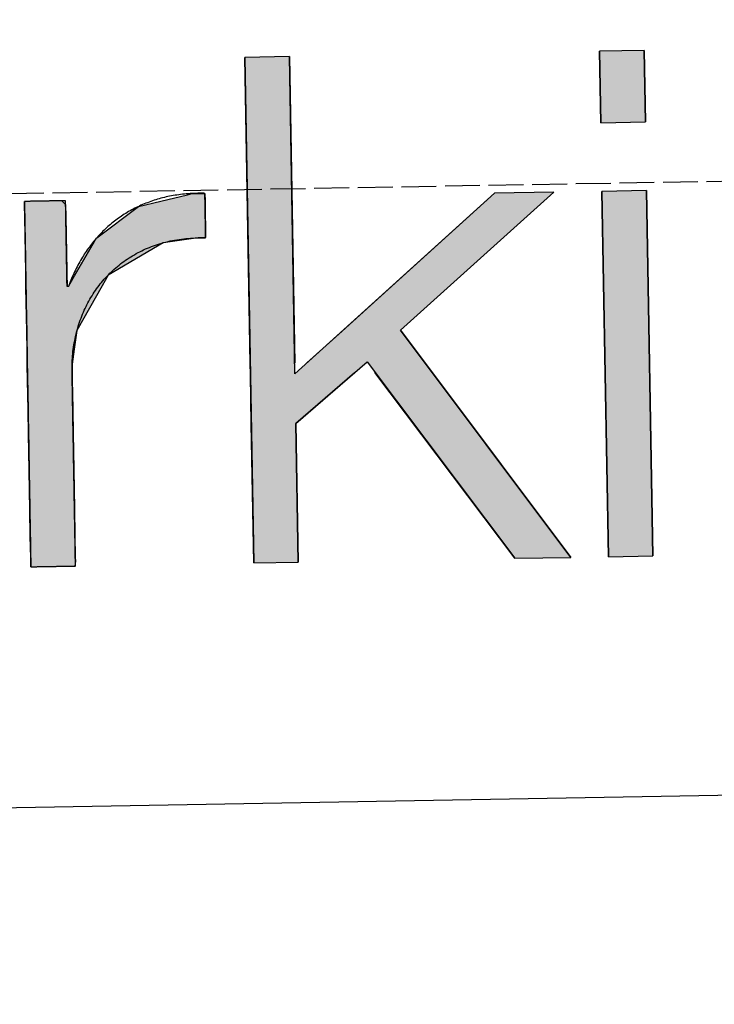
# Model space of a CAD drawing. Extents: x 1073 to 6773, y 5641 to 12616.
# Tile 23 of 69: x 3426 to 3526, y 7998 to 8139. Entities that reach past the tile are written whole.
import ezdxf

# ---------------------------------------------------------------- set-up
doc = ezdxf.new("R2010")
doc.units = 0
doc.linetypes.add('GEN3', pattern=[6.25, 5, -1.25])
doc.layers.get('0').update_dxf_attribs({"linetype": 'CONTINUOUS'})
doc.layers.add('3', color=6, linetype='GEN3')
doc.layers.add('LOGO', color=7, linetype='CONTINUOUS')

# ---------------------------------------------------------------- blocks, each defined once
blk = doc.blocks.new('*U34')
at = {"layer": 'LOGO', "color": 30, "linetype": 'CONTINUOUS'}
for p, q in [((45.79, 7.506), (45.793, 7.555)), ((46.561, 7.555), (46.611, 7.506)), ((48.612, 7.513), (49.161, 7.635)), ((49.161, 7.635), (49.261, 7.657)), ((49.261, 7.657), (49.273, 7.659)), ((49.273, 7.659), (49.524, 7.657)), ((49.524, 7.657), (49.524, 7.635)), ((49.524, 7.635), (49.524, 7.513)), ((45.79, 7.479), (45.79, 7.506)), ((45.79, 7.23), (45.79, 7.479)), ((46.611, 7.506), (46.64, 7.479)), ((46.64, 7.479), (46.64, 7.23)), ((47.273, 6.774), (48.146, 7.41)), ((48.146, 7.41), (48.612, 7.513)), ((49.524, 7.513), (49.524, 7.41)), ((49.524, 7.41), (49.524, 6.774)), ((45.79, 6.098), (45.79, 7.23)), ((46.64, 7.23), (46.64, 6.098)), ((47.194, 6.652), (47.247, 6.739)), ((47.247, 6.739), (47.248, 6.741)), ((47.248, 6.741), (47.264, 6.768)), ((47.264, 6.768), (47.273, 6.774)), ((49.369, 6.739), (48.645, 6.652)), ((49.524, 6.741), (49.369, 6.739)), ((49.524, 6.774), (49.524, 6.768)), ((49.524, 6.768), (49.524, 6.741)), ((46.801, 6.001), (47.194, 6.652)), ((48.645, 6.652), (47.492, 6.001)), ((45.79, 6.06), (45.79, 6.098)), ((45.79, 5.783), (45.79, 6.06)), ((46.64, 6.098), (46.64, 6.06)), ((46.64, 6.06), (46.64, 5.783)), ((46.669, 5.783), (46.801, 6.001)), ((47.492, 6.001), (47.365, 5.783)), ((45.79, 4.865), (45.79, 5.783)), ((47.365, 5.783), (46.829, 4.865)), ((45.79, 4.482), (45.79, 4.865)), ((46.829, 4.865), (46.767, 4.482)), ((45.79, 4.172), (45.79, 4.482)), ((46.767, 4.482), (46.716, 4.172)), ((45.79, 3.853), (45.79, 4.172)), ((46.716, 4.172), (46.713, 3.853)), ((45.79, 3.25), (45.79, 3.853)), ((46.713, 3.853), (46.713, 3.25)), ((45.79, 2.727), (45.79, 3.25)), ((46.713, 3.25), (46.713, 2.727)), ((45.79, 2.388), (45.79, 2.727)), ((46.713, 2.727), (46.713, 2.388)), ((45.79, 1.18), (45.79, 2.388)), ((46.713, 2.388), (46.713, 1.18)), ((45.79, 0.629), (45.79, 1.18)), ((46.713, 1.18), (46.713, 0.629)), ((45.79, 0.186), (45.79, 0.629)), ((46.713, 0.629), (46.713, 0.186)), ((45.79, 0.099), (45.79, 0.186)), ((45.79, 0), (45.79, 0.099)), ((46.713, 0.099), (46.703, 0)), ((46.713, 0.186), (46.713, 0.099))]:
    blk.add_line(p, q, dxfattribs=at)
at = {"layer": 'LOGO', "color": 30, "linetype": 'CONTINUOUS', "extrusion": (0, 0, -1)}
for points in [[(-45.793, 7.555), (-46.611, 7.506), (-45.79, 7.506)], [(-45.793, 7.555), (-46.561, 7.555), (-46.611, 7.506)], [(-49.161, 7.635), (-49.524, 7.513), (-48.612, 7.513)], [(-49.261, 7.657), (-49.524, 7.635), (-49.161, 7.635)], [(-49.161, 7.635), (-49.524, 7.635), (-49.524, 7.513)], [(-49.273, 7.659), (-49.524, 7.657), (-49.261, 7.657)], [(-49.261, 7.657), (-49.524, 7.657), (-49.524, 7.635)], [(-45.79, 7.506), (-46.64, 7.479), (-45.79, 7.479)], [(-45.79, 7.506), (-46.611, 7.506), (-46.64, 7.479)], [(-45.79, 7.479), (-46.64, 7.23), (-45.79, 7.23)], [(-45.79, 7.479), (-46.64, 7.479), (-46.64, 7.23)], [(-48.146, 7.41), (-49.524, 6.774), (-47.273, 6.774)], [(-48.612, 7.513), (-49.524, 7.41), (-48.146, 7.41)], [(-48.146, 7.41), (-49.524, 7.41), (-49.524, 6.774)], [(-48.612, 7.513), (-49.524, 7.513), (-49.524, 7.41)], [(-45.79, 7.23), (-46.64, 6.098), (-45.79, 6.098)], [(-45.79, 7.23), (-46.64, 7.23), (-46.64, 6.098)], [(-47.247, 6.739), (-48.645, 6.652), (-47.194, 6.652)], [(-47.248, 6.741), (-49.369, 6.739), (-47.247, 6.739)], [(-47.247, 6.739), (-49.369, 6.739), (-48.645, 6.652)], [(-47.264, 6.768), (-49.524, 6.741), (-47.248, 6.741)], [(-47.248, 6.741), (-49.524, 6.741), (-49.369, 6.739)], [(-47.273, 6.774), (-49.524, 6.768), (-47.264, 6.768)], [(-47.264, 6.768), (-49.524, 6.768), (-49.524, 6.741)], [(-47.273, 6.774), (-49.524, 6.774), (-49.524, 6.768)], [(-47.194, 6.652), (-47.492, 6.001), (-46.801, 6.001)], [(-47.194, 6.652), (-48.645, 6.652), (-47.492, 6.001)], [(-45.79, 6.098), (-46.64, 6.06), (-45.79, 6.06)], [(-45.79, 6.098), (-46.64, 6.098), (-46.64, 6.06)], [(-45.79, 6.06), (-46.64, 5.783), (-45.79, 5.783)], [(-45.79, 6.06), (-46.64, 6.06), (-46.64, 5.783)], [(-46.801, 6.001), (-47.365, 5.783), (-46.669, 5.783)], [(-46.801, 6.001), (-47.492, 6.001), (-47.365, 5.783)], [(-45.79, 5.783), (-46.829, 4.865), (-45.79, 4.865)], [(-45.79, 5.783), (-47.365, 5.783), (-46.829, 4.865)], [(-45.79, 4.865), (-46.767, 4.482), (-45.79, 4.482)], [(-45.79, 4.865), (-46.829, 4.865), (-46.767, 4.482)], [(-45.79, 4.482), (-46.716, 4.172), (-45.79, 4.172)], [(-45.79, 4.482), (-46.767, 4.482), (-46.716, 4.172)], [(-45.79, 4.172), (-46.713, 3.853), (-45.79, 3.853)], [(-45.79, 4.172), (-46.716, 4.172), (-46.713, 3.853)], [(-45.79, 3.853), (-46.713, 3.25), (-45.79, 3.25)], [(-45.79, 3.853), (-46.713, 3.853), (-46.713, 3.25)], [(-45.79, 3.25), (-46.713, 2.727), (-45.79, 2.727)], [(-45.79, 3.25), (-46.713, 3.25), (-46.713, 2.727)], [(-45.79, 2.727), (-46.713, 2.388), (-45.79, 2.388)], [(-45.79, 2.727), (-46.713, 2.727), (-46.713, 2.388)], [(-45.79, 2.388), (-46.713, 1.18), (-45.79, 1.18)], [(-45.79, 2.388), (-46.713, 2.388), (-46.713, 1.18)], [(-45.79, 1.18), (-46.713, 0.629), (-45.79, 0.629)], [(-45.79, 1.18), (-46.713, 1.18), (-46.713, 0.629)], [(-45.79, 0.629), (-46.713, 0.186), (-45.79, 0.186)], [(-45.79, 0.629), (-46.713, 0.629), (-46.713, 0.186)], [(-45.79, 0.186), (-46.713, 0.099), (-45.79, 0.099)], [(-45.79, 0.186), (-46.713, 0.186), (-46.713, 0.099)], [(-45.79, 0.099), (-46.703, 0), (-45.79, 0)], [(-45.79, 0.099), (-46.713, 0.099), (-46.703, 0)]]:
    blk.add_solid(points, dxfattribs=at)
blk = doc.blocks.new('*U35')
at = {"layer": 'LOGO', "color": 30, "linetype": 'CONTINUOUS'}
for p, q in [((50.4, 4.114), (50.4, 10.454)), ((51.322, 10.454), (51.322, 4.114)), ((52.31, 4.758), (55.51, 7.555)), ((56.74, 7.555), (53.518, 4.758)), ((51.574, 4.114), (52.31, 4.758)), ((53.518, 4.758), (53.984, 4.114)), ((50.4, 3.894), (50.4, 4.114)), ((53.984, 4.114), (54.143, 3.894)), ((50.4, 2.869), (50.4, 3.894)), ((52.552, 3.894), (51.322, 2.869)), ((55.802, 0), (52.975, 3.894)), ((54.143, 3.894), (56.959, 0)), ((50.4, 0), (50.4, 2.869)), ((51.322, 2.869), (51.322, 0))]:
    blk.add_line(p, q, dxfattribs=at)
at = {"layer": 'LOGO', "color": 30, "linetype": 'CONTINUOUS', "extrusion": (0, 0, -1)}
for points in [[(-50.4, 10.454), (-51.322, 4.114), (-50.4, 4.114)], [(-50.4, 10.454), (-51.322, 10.454), (-51.322, 4.114)], [(-55.51, 7.555), (-53.518, 4.758), (-52.31, 4.758)], [(-55.51, 7.555), (-56.74, 7.555), (-53.518, 4.758)], [(-52.31, 4.758), (-53.984, 4.114), (-51.574, 4.114)], [(-52.31, 4.758), (-53.518, 4.758), (-53.984, 4.114)], [(-50.4, 4.114), (-51.322, 3.894), (-50.4, 3.894)], [(-50.4, 4.114), (-51.322, 4.114), (-51.322, 3.894)], [(-51.574, 4.114), (-52.552, 3.894), (-51.322, 3.894)], [(-51.574, 4.114), (-52.816, 4.114), (-52.552, 3.894)], [(-52.816, 4.114), (-54.143, 3.894), (-52.975, 3.894)], [(-52.816, 4.114), (-53.984, 4.114), (-54.143, 3.894)], [(-50.4, 3.894), (-51.322, 2.869), (-50.4, 2.869)], [(-50.4, 3.894), (-52.552, 3.894), (-51.322, 2.869)], [(-52.975, 3.894), (-56.959, 0), (-55.802, 0)], [(-52.975, 3.894), (-54.143, 3.894), (-56.959, 0)], [(-50.4, 2.869), (-51.322, 0), (-50.4, 0)], [(-50.4, 2.869), (-51.322, 2.869), (-51.322, 0)]]:
    blk.add_solid(points, dxfattribs=at)
blk = doc.blocks.new('*U36')
at = {"layer": 'LOGO', "color": 30, "linetype": 'CONTINUOUS'}
for p, q in [((57.737, 8.975), (57.737, 10.454)), ((58.659, 10.454), (58.659, 8.975)), ((57.737, 0), (57.737, 7.555)), ((58.659, 7.555), (58.659, 0))]:
    blk.add_line(p, q, dxfattribs=at)
at = {"layer": 'LOGO', "color": 30, "linetype": 'CONTINUOUS', "extrusion": (0, 0, -1)}
for points in [[(-57.737, 10.454), (-58.659, 8.975), (-57.737, 8.975)], [(-57.737, 10.454), (-58.659, 10.454), (-58.659, 8.975)], [(-57.737, 7.555), (-58.659, 0), (-57.737, 0)], [(-57.737, 7.555), (-58.659, 7.555), (-58.659, 0)]]:
    blk.add_solid(points, dxfattribs=at)
blk = doc.blocks.new('KLAUS')
at = {"layer": 'LOGO'}
for points in [[(50.4, 0), (51.322, 0), (51.322, 2.869), (52.816, 4.114), (55.802, 0), (56.959, 0), (53.518, 4.758), (56.74, 7.555), (55.51, 7.555), (51.322, 3.894), (51.322, 10.454), (50.4, 10.454), (50.4, 0), (50.4, 0)], [(57.737, 8.975), (58.659, 8.975), (58.659, 10.454), (57.737, 10.454), (57.737, 8.975), (57.737, 8.975)], [(57.737, 0), (58.659, 0), (58.659, 7.555), (57.737, 7.555), (57.737, 0), (57.737, 0)]]:
    blk.add_lwpolyline(points, dxfattribs=at)
blk.add_polyline3d([(45.79, 0, 0), (45.791, 0, 0), (45.791, 0, 0), (45.793, 0, 0), (45.795, 0, 0), (45.797, 0, 0), (45.8, 0, 0), (45.803, 0, 0), (45.807, 0, 0), (45.812, 0, 0), (45.817, 0, 0), (45.822, 0, 0), (45.828, 0, 0), (45.834, 0, 0), (45.84, 0, 0), (45.847, 0, 0), (45.855, 0, 0), (45.862, 0, 0), (45.871, 0, 0), (45.879, 0, 0), (45.888, 0, 0), (45.897, 0, 0), (45.907, 0, 0), (45.916, 0, 0), (45.926, 0, 0), (45.937, 0, 0), (45.947, 0, 0), (45.959, 0, 0), (45.97, 0, 0), (45.981, 0, 0), (45.993, 0, 0), (46.005, 0, 0), (46.017, 0, 0), (46.029, 0, 0), (46.042, 0, 0), (46.054, 0, 0), (46.067, 0, 0), (46.08, 0, 0), (46.093, 0, 0), (46.106, 0, 0), (46.12, 0, 0), (46.133, 0, 0), (46.147, 0, 0), (46.161, 0, 0), (46.175, 0, 0), (46.188, 0, 0), (46.202, 0, 0), (46.216, 0, 0), (46.23, 0, 0), (46.244, 0, 0), (46.258, 0, 0), (46.272, 0, 0), (46.286, 0, 0), (46.3, 0, 0), (46.314, 0, 0), (46.327, 0, 0), (46.341, 0, 0), (46.355, 0, 0), (46.368, 0, 0), (46.382, 0, 0), (46.395, 0, 0), (46.409, 0, 0), (46.422, 0, 0), (46.435, 0, 0), (46.448, 0, 0), (46.46, 0, 0), (46.473, 0, 0), (46.485, 0, 0), (46.497, 0, 0), (46.509, 0, 0), (46.521, 0, 0), (46.532, 0, 0), (46.544, 0, 0), (46.555, 0, 0), (46.565, 0, 0), (46.576, 0, 0), (46.586, 0, 0), (46.596, 0, 0), (46.605, 0, 0), (46.614, 0, 0), (46.623, 0, 0), (46.632, 0, 0), (46.64, 0, 0), (46.648, 0, 0), (46.655, 0, 0), (46.662, 0, 0), (46.669, 0, 0), (46.675, 0, 0), (46.681, 0, 0), (46.686, 0, 0), (46.691, 0, 0), (46.695, 0, 0), (46.699, 0, 0), (46.703, 0, 0), (46.706, 0, 0), (46.708, 0, 0), (46.71, 0, 0), (46.712, 0, 0), (46.713, 0, 0), (46.713, 0, 0), (46.713, 0.001, 0), (46.713, 0.004, 0), (46.713, 0.01, 0), (46.713, 0.018, 0), (46.713, 0.028, 0), (46.713, 0.041, 0), (46.713, 0.055, 0), (46.713, 0.072, 0), (46.713, 0.091, 0), (46.713, 0.112, 0), (46.713, 0.135, 0), (46.713, 0.16, 0), (46.713, 0.186, 0), (46.713, 0.215, 0), (46.713, 0.245, 0), (46.713, 0.277, 0), (46.713, 0.311, 0), (46.713, 0.346, 0), (46.713, 0.383, 0), (46.713, 0.421, 0), (46.713, 0.461, 0), (46.713, 0.503, 0), (46.713, 0.545, 0), (46.713, 0.589, 0), (46.713, 0.634, 0), (46.713, 0.681, 0), (46.713, 0.729, 0), (46.713, 0.777, 0), (46.713, 0.827, 0), (46.713, 0.878, 0), (46.713, 0.93, 0), (46.713, 0.983, 0), (46.713, 1.036, 0), (46.713, 1.091, 0), (46.713, 1.146, 0), (46.713, 1.202, 0), (46.713, 1.259, 0), (46.713, 1.316, 0), (46.713, 1.374, 0), (46.713, 1.432, 0), (46.713, 1.491, 0), (46.713, 1.55, 0), (46.713, 1.61, 0), (46.713, 1.67, 0), (46.713, 1.73, 0), (46.713, 1.791, 0), (46.713, 1.852, 0), (46.713, 1.912, 0), (46.713, 1.973, 0), (46.713, 2.034, 0), (46.713, 2.095, 0), (46.713, 2.156, 0), (46.713, 2.217, 0), (46.713, 2.277, 0), (46.713, 2.338, 0), (46.713, 2.398, 0), (46.713, 2.458, 0), (46.713, 2.517, 0), (46.713, 2.576, 0), (46.713, 2.635, 0), (46.713, 2.693, 0), (46.713, 2.75, 0), (46.713, 2.807, 0), (46.713, 2.863, 0), (46.713, 2.918, 0), (46.713, 2.973, 0), (46.713, 3.027, 0), (46.713, 3.08, 0), (46.713, 3.132, 0), (46.713, 3.183, 0), (46.713, 3.234, 0), (46.713, 3.283, 0), (46.713, 3.331, 0), (46.713, 3.377, 0), (46.713, 3.423, 0), (46.713, 3.467, 0), (46.713, 3.511, 0), (46.713, 3.552, 0), (46.713, 3.592, 0), (46.713, 3.631, 0), (46.713, 3.669, 0), (46.713, 3.704, 0), (46.713, 3.739, 0), (46.713, 3.771, 0), (46.713, 3.802, 0), (46.713, 3.831, 0), (46.713, 3.858, 0), (46.713, 3.884, 0), (46.713, 3.907, 0), (46.713, 3.929, 0), (46.713, 3.948, 0), (46.713, 3.966, 0), (46.713, 3.981, 0), (46.713, 3.994, 0), (46.713, 4.005, 0), (46.713, 4.014, 0), (46.713, 4.02, 0), (46.713, 4.024, 0), (46.713, 4.026, 0), (46.713, 4.064, 0), (46.714, 4.111, 0), (46.716, 4.158, 0), (46.718, 4.205, 0), (46.721, 4.251, 0), (46.724, 4.298, 0), (46.729, 4.344, 0), (46.734, 4.389, 0), (46.739, 4.435, 0), (46.746, 4.48, 0), (46.753, 4.525, 0), (46.761, 4.57, 0), (46.769, 4.614, 0), (46.778, 4.658, 0), (46.787, 4.702, 0), (46.797, 4.746, 0), (46.808, 4.789, 0), (46.82, 4.832, 0), (46.832, 4.875, 0), (46.845, 4.917, 0), (46.858, 4.959, 0), (46.872, 5.001, 0), (46.887, 5.042, 0), (46.902, 5.083, 0), (46.918, 5.124, 0), (46.934, 5.164, 0), (46.951, 5.204, 0), (46.969, 5.243, 0), (46.987, 5.283, 0), (47.006, 5.321, 0), (47.025, 5.36, 0), (47.045, 5.398, 0), (47.066, 5.435, 0), (47.087, 5.473, 0), (47.109, 5.509, 0), (47.131, 5.546, 0), (47.154, 5.582, 0), (47.177, 5.617, 0), (47.201, 5.652, 0), (47.226, 5.687, 0), (47.251, 5.721, 0), (47.276, 5.755, 0), (47.302, 5.788, 0), (47.329, 5.821, 0), (47.356, 5.854, 0), (47.384, 5.886, 0), (47.412, 5.917, 0), (47.441, 5.948, 0), (47.47, 5.978, 0), (47.5, 6.008, 0), (47.53, 6.038, 0), (47.561, 6.067, 0), (47.592, 6.095, 0), (47.624, 6.123, 0), (47.657, 6.15, 0), (47.689, 6.177, 0), (47.722, 6.203, 0), (47.756, 6.229, 0), (47.791, 6.254, 0), (47.825, 6.279, 0), (47.86, 6.303, 0), (47.896, 6.326, 0), (47.932, 6.349, 0), (47.969, 6.371, 0), (48.006, 6.393, 0), (48.043, 6.414, 0), (48.081, 6.435, 0), (48.12, 6.455, 0), (48.158, 6.474, 0), (48.198, 6.492, 0), (48.237, 6.51, 0), (48.277, 6.528, 0), (48.318, 6.545, 0), (48.359, 6.561, 0), (48.4, 6.576, 0), (48.442, 6.591, 0), (48.484, 6.605, 0), (48.527, 6.618, 0), (48.57, 6.631, 0), (48.613, 6.643, 0), (48.657, 6.655, 0), (48.701, 6.665, 0), (48.746, 6.675, 0), (48.791, 6.685, 0), (48.836, 6.693, 0), (48.882, 6.701, 0), (48.928, 6.708, 0), (48.974, 6.715, 0), (49.021, 6.721, 0), (49.069, 6.725, 0), (49.116, 6.73, 0), (49.164, 6.733, 0), (49.212, 6.736, 0), (49.261, 6.738, 0), (49.31, 6.739, 0), (49.359, 6.739, 0), (49.409, 6.739, 0), (49.459, 6.737, 0), (49.509, 6.735, 0), (49.524, 6.735, 0), (49.524, 6.736, 0), (49.524, 6.737, 0), (49.524, 6.738, 0), (49.524, 6.741, 0), (49.524, 6.744, 0), (49.524, 6.747, 0), (49.524, 6.751, 0), (49.524, 6.755, 0), (49.524, 6.76, 0), (49.524, 6.765, 0), (49.524, 6.77, 0), (49.524, 6.776, 0), (49.524, 6.783, 0), (49.524, 6.79, 0), (49.524, 6.797, 0), (49.524, 6.804, 0), (49.524, 6.813, 0), (49.524, 6.821, 0), (49.524, 6.83, 0), (49.524, 6.839, 0), (49.524, 6.848, 0), (49.524, 6.858, 0), (49.524, 6.868, 0), (49.524, 6.878, 0), (49.524, 6.889, 0), (49.524, 6.9, 0), (49.524, 6.911, 0), (49.524, 6.922, 0), (49.524, 6.934, 0), (49.524, 6.945, 0), (49.524, 6.958, 0), (49.524, 6.97, 0), (49.524, 6.982, 0), (49.524, 6.995, 0), (49.524, 7.008, 0), (49.524, 7.021, 0), (49.524, 7.034, 0), (49.524, 7.047, 0), (49.524, 7.06, 0), (49.524, 7.074, 0), (49.524, 7.087, 0), (49.524, 7.101, 0), (49.524, 7.115, 0), (49.524, 7.129, 0), (49.524, 7.142, 0), (49.524, 7.156, 0), (49.524, 7.17, 0), (49.524, 7.184, 0), (49.524, 7.198, 0), (49.524, 7.212, 0), (49.524, 7.226, 0), (49.524, 7.24, 0), (49.524, 7.254, 0), (49.524, 7.268, 0), (49.524, 7.281, 0), (49.524, 7.295, 0), (49.524, 7.309, 0), (49.524, 7.322, 0), (49.524, 7.336, 0), (49.524, 7.349, 0), (49.524, 7.362, 0), (49.524, 7.375, 0), (49.524, 7.388, 0), (49.524, 7.401, 0), (49.524, 7.414, 0), (49.524, 7.426, 0), (49.524, 7.438, 0), (49.524, 7.45, 0), (49.524, 7.462, 0), (49.524, 7.473, 0), (49.524, 7.485, 0), (49.524, 7.496, 0), (49.524, 7.507, 0), (49.524, 7.517, 0), (49.524, 7.527, 0), (49.524, 7.537, 0), (49.524, 7.547, 0), (49.524, 7.556, 0), (49.524, 7.565, 0), (49.524, 7.574, 0), (49.524, 7.582, 0), (49.524, 7.59, 0), (49.524, 7.597, 0), (49.524, 7.605, 0), (49.524, 7.611, 0), (49.524, 7.618, 0), (49.524, 7.623, 0), (49.524, 7.629, 0), (49.524, 7.634, 0), (49.524, 7.639, 0), (49.524, 7.643, 0), (49.524, 7.646, 0), (49.524, 7.649, 0), (49.524, 7.652, 0), (49.524, 7.654, 0), (49.524, 7.656, 0), (49.524, 7.657, 0), (49.524, 7.657, 0), (49.499, 7.658, 0), (49.458, 7.66, 0), (49.418, 7.66, 0), (49.377, 7.661, 0), (49.337, 7.66, 0), (49.297, 7.66, 0), (49.257, 7.659, 0), (49.217, 7.657, 0), (49.177, 7.655, 0), (49.138, 7.653, 0), (49.099, 7.65, 0), (49.06, 7.646, 0), (49.022, 7.642, 0), (48.983, 7.638, 0), (48.945, 7.633, 0), (48.907, 7.628, 0), (48.869, 7.623, 0), (48.832, 7.617, 0), (48.794, 7.61, 0), (48.758, 7.603, 0), (48.721, 7.596, 0), (48.684, 7.588, 0), (48.648, 7.579, 0), (48.612, 7.571, 0), (48.576, 7.562, 0), (48.54, 7.552, 0), (48.505, 7.542, 0), (48.47, 7.532, 0), (48.435, 7.521, 0), (48.4, 7.509, 0), (48.366, 7.498, 0), (48.331, 7.485, 0), (48.297, 7.473, 0), (48.264, 7.46, 0), (48.23, 7.447, 0), (48.197, 7.433, 0), (48.164, 7.418, 0), (48.132, 7.404, 0), (48.099, 7.389, 0), (48.067, 7.373, 0), (48.035, 7.357, 0), (48.004, 7.341, 0), (47.972, 7.325, 0), (47.941, 7.307, 0), (47.91, 7.29, 0), (47.88, 7.272, 0), (47.849, 7.254, 0), (47.819, 7.235, 0), (47.79, 7.216, 0), (47.76, 7.197, 0), (47.731, 7.177, 0), (47.702, 7.157, 0), (47.673, 7.136, 0), (47.645, 7.115, 0), (47.617, 7.094, 0), (47.589, 7.072, 0), (47.561, 7.05, 0), (47.534, 7.027, 0), (47.507, 7.004, 0), (47.48, 6.981, 0), (47.454, 6.958, 0), (47.428, 6.934, 0), (47.402, 6.909, 0), (47.377, 6.885, 0), (47.351, 6.859, 0), (47.326, 6.834, 0), (47.302, 6.808, 0), (47.277, 6.782, 0), (47.253, 6.755, 0), (47.229, 6.729, 0), (47.206, 6.701, 0), (47.183, 6.674, 0), (47.16, 6.646, 0), (47.137, 6.617, 0), (47.115, 6.589, 0), (47.093, 6.56, 0), (47.072, 6.53, 0), (47.05, 6.501, 0), (47.029, 6.471, 0), (47.008, 6.44, 0), (46.988, 6.41, 0), (46.968, 6.379, 0), (46.948, 6.347, 0), (46.929, 6.316, 0), (46.91, 6.284, 0), (46.891, 6.251, 0), (46.872, 6.218, 0), (46.854, 6.185, 0), (46.836, 6.152, 0), (46.819, 6.118, 0), (46.801, 6.084, 0), (46.785, 6.05, 0), (46.768, 6.016, 0), (46.752, 5.981, 0), (46.736, 5.945, 0), (46.721, 5.91, 0), (46.705, 5.874, 0), (46.691, 5.838, 0), (46.676, 5.801, 0), (46.669, 5.783, 0), (46.669, 5.783, 0), (46.669, 5.783, 0), (46.669, 5.783, 0), (46.669, 5.783, 0), (46.669, 5.783, 0), (46.669, 5.783, 0), (46.668, 5.783, 0), (46.668, 5.783, 0), (46.668, 5.783, 0), (46.668, 5.783, 0), (46.668, 5.783, 0), (46.668, 5.783, 0), (46.667, 5.783, 0), (46.667, 5.783, 0), (46.667, 5.783, 0), (46.667, 5.783, 0), (46.666, 5.783, 0), (46.666, 5.783, 0), (46.666, 5.783, 0), (46.666, 5.783, 0), (46.665, 5.783, 0), (46.665, 5.783, 0), (46.665, 5.783, 0), (46.664, 5.783, 0), (46.664, 5.783, 0), (46.664, 5.783, 0), (46.663, 5.783, 0), (46.663, 5.783, 0), (46.663, 5.783, 0), (46.662, 5.783, 0), (46.662, 5.783, 0), (46.661, 5.783, 0), (46.661, 5.783, 0), (46.661, 5.783, 0), (46.66, 5.783, 0), (46.66, 5.783, 0), (46.66, 5.783, 0), (46.659, 5.783, 0), (46.659, 5.783, 0), (46.658, 5.783, 0), (46.658, 5.783, 0), (46.657, 5.783, 0), (46.657, 5.783, 0), (46.657, 5.783, 0), (46.656, 5.783, 0), (46.656, 5.783, 0), (46.655, 5.783, 0), (46.655, 5.783, 0), (46.654, 5.783, 0), (46.654, 5.783, 0), (46.654, 5.783, 0), (46.653, 5.783, 0), (46.653, 5.783, 0), (46.652, 5.783, 0), (46.652, 5.783, 0), (46.651, 5.783, 0), (46.651, 5.783, 0), (46.651, 5.783, 0), (46.65, 5.783, 0), (46.65, 5.783, 0), (46.649, 5.783, 0), (46.649, 5.783, 0), (46.648, 5.783, 0), (46.648, 5.783, 0), (46.648, 5.783, 0), (46.647, 5.783, 0), (46.647, 5.783, 0), (46.647, 5.783, 0), (46.646, 5.783, 0), (46.646, 5.783, 0), (46.645, 5.783, 0), (46.645, 5.783, 0), (46.645, 5.783, 0), (46.644, 5.783, 0), (46.644, 5.783, 0), (46.644, 5.783, 0), (46.643, 5.783, 0), (46.643, 5.783, 0), (46.643, 5.783, 0), (46.643, 5.783, 0), (46.642, 5.783, 0), (46.642, 5.783, 0), (46.642, 5.783, 0), (46.642, 5.783, 0), (46.641, 5.783, 0), (46.641, 5.783, 0), (46.641, 5.783, 0), (46.641, 5.783, 0), (46.641, 5.783, 0), (46.641, 5.783, 0), (46.64, 5.783, 0), (46.64, 5.783, 0), (46.64, 5.783, 0), (46.64, 5.783, 0), (46.64, 5.783, 0), (46.64, 5.783, 0), (46.64, 5.783, 0), (46.64, 5.783, 0), (46.64, 5.783, 0), (46.64, 5.784, 0), (46.64, 5.786, 0), (46.64, 5.789, 0), (46.64, 5.793, 0), (46.64, 5.798, 0), (46.64, 5.804, 0), (46.64, 5.811, 0), (46.64, 5.819, 0), (46.64, 5.828, 0), (46.64, 5.837, 0), (46.64, 5.848, 0), (46.64, 5.859, 0), (46.64, 5.871, 0), (46.64, 5.884, 0), (46.64, 5.898, 0), (46.64, 5.912, 0), (46.64, 5.928, 0), (46.64, 5.943, 0), (46.64, 5.96, 0), (46.64, 5.977, 0), (46.64, 5.995, 0), (46.64, 6.013, 0), (46.64, 6.033, 0), (46.64, 6.052, 0), (46.64, 6.072, 0), (46.64, 6.093, 0), (46.64, 6.114, 0), (46.64, 6.136, 0), (46.64, 6.158, 0), (46.64, 6.181, 0), (46.64, 6.204, 0), (46.64, 6.227, 0), (46.64, 6.251, 0), (46.64, 6.275, 0), (46.64, 6.3, 0), (46.64, 6.324, 0), (46.64, 6.349, 0), (46.64, 6.375, 0), (46.64, 6.4, 0), (46.64, 6.426, 0), (46.64, 6.452, 0), (46.64, 6.478, 0), (46.64, 6.505, 0), (46.64, 6.531, 0), (46.64, 6.558, 0), (46.64, 6.584, 0), (46.64, 6.611, 0), (46.64, 6.638, 0), (46.64, 6.665, 0), (46.64, 6.692, 0), (46.64, 6.718, 0), (46.64, 6.745, 0), (46.64, 6.772, 0), (46.64, 6.798, 0), (46.64, 6.825, 0), (46.64, 6.851, 0), (46.64, 6.878, 0), (46.64, 6.904, 0), (46.64, 6.929, 0), (46.64, 6.955, 0), (46.64, 6.98, 0), (46.64, 7.006, 0), (46.64, 7.031, 0), (46.64, 7.055, 0), (46.64, 7.079, 0), (46.64, 7.103, 0), (46.64, 7.127, 0), (46.64, 7.15, 0), (46.64, 7.173, 0), (46.64, 7.195, 0), (46.64, 7.217, 0), (46.64, 7.238, 0), (46.64, 7.259, 0), (46.64, 7.279, 0), (46.64, 7.299, 0), (46.64, 7.318, 0), (46.64, 7.337, 0), (46.64, 7.355, 0), (46.64, 7.372, 0), (46.64, 7.389, 0), (46.64, 7.405, 0), (46.64, 7.421, 0), (46.64, 7.435, 0), (46.64, 7.449, 0), (46.64, 7.462, 0), (46.64, 7.475, 0), (46.64, 7.486, 0), (46.64, 7.497, 0), (46.64, 7.507, 0), (46.64, 7.516, 0), (46.64, 7.524, 0), (46.64, 7.531, 0), (46.64, 7.538, 0), (46.64, 7.543, 0), (46.64, 7.547, 0), (46.64, 7.551, 0), (46.64, 7.553, 0), (46.64, 7.554, 0), (46.64, 7.555, 0), (46.639, 7.555, 0), (46.639, 7.555, 0), (46.637, 7.555, 0), (46.635, 7.555, 0), (46.633, 7.555, 0), (46.63, 7.555, 0), (46.627, 7.555, 0), (46.623, 7.555, 0), (46.619, 7.555, 0), (46.614, 7.555, 0), (46.609, 7.555, 0), (46.604, 7.555, 0), (46.598, 7.555, 0), (46.592, 7.555, 0), (46.585, 7.555, 0), (46.578, 7.555, 0), (46.571, 7.555, 0), (46.564, 7.555, 0), (46.556, 7.555, 0), (46.548, 7.555, 0), (46.539, 7.555, 0), (46.53, 7.555, 0), (46.521, 7.555, 0), (46.512, 7.555, 0), (46.502, 7.555, 0), (46.492, 7.555, 0), (46.482, 7.555, 0), (46.472, 7.555, 0), (46.461, 7.555, 0), (46.45, 7.555, 0), (46.439, 7.555, 0), (46.428, 7.555, 0), (46.417, 7.555, 0), (46.405, 7.555, 0), (46.393, 7.555, 0), (46.381, 7.555, 0), (46.369, 7.555, 0), (46.357, 7.555, 0), (46.345, 7.555, 0), (46.333, 7.555, 0), (46.32, 7.555, 0), (46.308, 7.555, 0), (46.295, 7.555, 0), (46.282, 7.555, 0), (46.27, 7.555, 0), (46.257, 7.555, 0), (46.244, 7.555, 0), (46.231, 7.555, 0), (46.218, 7.555, 0), (46.206, 7.555, 0), (46.193, 7.555, 0), (46.18, 7.555, 0), (46.167, 7.555, 0), (46.154, 7.555, 0), (46.142, 7.555, 0), (46.129, 7.555, 0), (46.116, 7.555, 0), (46.104, 7.555, 0), (46.091, 7.555, 0), (46.079, 7.555, 0), (46.067, 7.555, 0), (46.055, 7.555, 0), (46.043, 7.555, 0), (46.031, 7.555, 0), (46.019, 7.555, 0), (46.008, 7.555, 0), (45.997, 7.555, 0), (45.986, 7.555, 0), (45.975, 7.555, 0), (45.964, 7.555, 0), (45.953, 7.555, 0), (45.943, 7.555, 0), (45.933, 7.555, 0), (45.923, 7.555, 0), (45.914, 7.555, 0), (45.904, 7.555, 0), (45.896, 7.555, 0), (45.887, 7.555, 0), (45.879, 7.555, 0), (45.87, 7.555, 0), (45.863, 7.555, 0), (45.855, 7.555, 0), (45.848, 7.555, 0), (45.842, 7.555, 0), (45.835, 7.555, 0), (45.829, 7.555, 0), (45.824, 7.555, 0), (45.818, 7.555, 0), (45.814, 7.555, 0), (45.809, 7.555, 0), (45.805, 7.555, 0), (45.802, 7.555, 0), (45.799, 7.555, 0), (45.796, 7.555, 0), (45.794, 7.555, 0), (45.792, 7.555, 0), (45.791, 7.555, 0), (45.791, 7.555, 0), (45.79, 7.555, 0), (45.79, 7.551, 0), (45.79, 7.544, 0), (45.79, 7.532, 0), (45.79, 7.515, 0), (45.79, 7.494, 0), (45.79, 7.47, 0), (45.79, 7.441, 0), (45.79, 7.408, 0), (45.79, 7.371, 0), (45.79, 7.331, 0), (45.79, 7.287, 0), (45.79, 7.239, 0), (45.79, 7.188, 0), (45.79, 7.134, 0), (45.79, 7.076, 0), (45.79, 7.015, 0), (45.79, 6.951, 0), (45.79, 6.884, 0), (45.79, 6.814, 0), (45.79, 6.741, 0), (45.79, 6.665, 0), (45.79, 6.587, 0), (45.79, 6.506, 0), (45.79, 6.423, 0), (45.79, 6.338, 0), (45.79, 6.25, 0), (45.79, 6.16, 0), (45.79, 6.068, 0), (45.79, 5.973, 0), (45.79, 5.877, 0), (45.79, 5.78, 0), (45.79, 5.68, 0), (45.79, 5.579, 0), (45.79, 5.476, 0), (45.79, 5.372, 0), (45.79, 5.267, 0), (45.79, 5.16, 0), (45.79, 5.052, 0), (45.79, 4.943, 0), (45.79, 4.834, 0), (45.79, 4.723, 0), (45.79, 4.611, 0), (45.79, 4.499, 0), (45.79, 4.387, 0), (45.79, 4.273, 0), (45.79, 4.16, 0), (45.79, 4.046, 0), (45.79, 3.931, 0), (45.79, 3.817, 0), (45.79, 3.703, 0), (45.79, 3.588, 0), (45.79, 3.474, 0), (45.79, 3.36, 0), (45.79, 3.247, 0), (45.79, 3.134, 0), (45.79, 3.021, 0), (45.79, 2.909, 0), (45.79, 2.798, 0), (45.79, 2.688, 0), (45.79, 2.578, 0), (45.79, 2.469, 0), (45.79, 2.362, 0), (45.79, 2.256, 0), (45.79, 2.151, 0), (45.79, 2.047, 0), (45.79, 1.945, 0), (45.79, 1.844, 0), (45.79, 1.745, 0), (45.79, 1.648, 0), (45.79, 1.552, 0), (45.79, 1.459, 0), (45.79, 1.367, 0), (45.79, 1.278, 0), (45.79, 1.191, 0), (45.79, 1.106, 0), (45.79, 1.023, 0), (45.79, 0.943, 0), (45.79, 0.866, 0), (45.79, 0.791, 0), (45.79, 0.719, 0), (45.79, 0.65, 0), (45.79, 0.584, 0), (45.79, 0.521, 0), (45.79, 0.461, 0), (45.79, 0.404, 0), (45.79, 0.35, 0), (45.79, 0.3, 0), (45.79, 0.254, 0), (45.79, 0.211, 0), (45.79, 0.171, 0), (45.79, 0.136, 0), (45.79, 0.104, 0), (45.79, 0.077, 0), (45.79, 0.053, 0), (45.79, 0.034, 0), (45.79, 0.019, 0), (45.79, 0.008, 0), (45.79, 0.001, 0), (45.79, 0, 0), (45.79, 0, 0), (45.79, 0, 0), (45.79, 0, 0), (45.79, 0, 0), (45.79, 0, 0), (45.79, 0, 0), (45.79, 0, 0), (45.79, 0, 0), (45.79, 0, 0), (45.79, 0, 0), (45.79, 0, 0), (45.79, 0, 0), (45.79, 0, 0), (45.79, 0, 0), (45.79, 0, 0), (45.79, 0, 0), (45.79, 0, 0), (45.79, 0, 0), (45.79, 0, 0), (45.79, 0, 0), (45.79, 0, 0), (45.79, 0, 0), (45.79, 0, 0), (45.79, 0, 0), (45.79, 0, 0), (45.79, 0, 0), (45.79, 0, 0), (45.79, 0, 0), (45.79, 0, 0), (45.79, 0, 0), (45.79, 0, 0), (45.79, 0, 0), (45.79, 0, 0), (45.79, 0, 0), (45.79, 0, 0), (45.79, 0, 0), (45.79, 0, 0), (45.79, 0, 0), (45.79, 0, 0), (45.79, 0, 0), (45.79, 0, 0), (45.79, 0, 0), (45.79, 0, 0), (45.79, 0, 0), (45.79, 0, 0), (45.79, 0, 0), (45.79, 0, 0), (45.79, 0, 0), (45.79, 0, 0), (45.79, 0, 0), (45.79, 0, 0), (45.79, 0, 0), (45.79, 0, 0), (45.79, 0, 0), (45.79, 0, 0), (45.79, 0, 0), (45.79, 0, 0), (45.79, 0, 0), (45.79, 0, 0), (45.79, 0, 0), (45.79, 0, 0), (45.79, 0, 0), (45.79, 0, 0), (45.79, 0, 0), (45.79, 0, 0), (45.79, 0, 0), (45.79, 0, 0), (45.79, 0, 0), (45.79, 0, 0), (45.79, 0, 0), (45.79, 0, 0), (45.79, 0, 0), (45.79, 0, 0), (45.79, 0, 0), (45.79, 0, 0), (45.79, 0, 0), (45.79, 0, 0), (45.79, 0, 0), (45.79, 0, 0), (45.79, 0, 0), (45.79, 0, 0), (45.79, 0, 0), (45.79, 0, 0), (45.79, 0, 0), (45.79, 0, 0), (45.79, 0, 0), (45.79, 0, 0), (45.79, 0, 0), (45.79, 0, 0), (45.79, 0, 0), (45.79, 0, 0), (45.79, 0, 0), (45.79, 0, 0), (45.79, 0, 0), (45.79, 0, 0), (45.79, 0, 0), (45.79, 0, 0), (45.79, 0, 0), (45.79, 0, 0)], dxfattribs=at)
at = {"layer": 'LOGO', "color": 30, "linetype": 'CONTINUOUS'}
for name in ['*U35', '*U36', '*U34']:
    blk.add_blockref(name, (0, 0), dxfattribs=at)

msp = doc.modelspace()

# ---------------------------------------------------------------- linework, layer by layer
msp.add_line((4146.36, 8039.16), (1812.77, 7998.42))
at = {"layer": '3'}
msp.add_line((1175.28, 8075.31), (6230.44, 8163.55), dxfattribs=at)

# ---------------------------------------------------------------- block references
at = {"xscale": 6.929133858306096, "yscale": 6.929133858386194, "zscale": 6.929133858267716, "rotation": 0.9999999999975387}
msp.add_blockref('KLAUS', (3110.83, 8055.57), dxfattribs=at)

doc.saveas('drawing.dxf')
